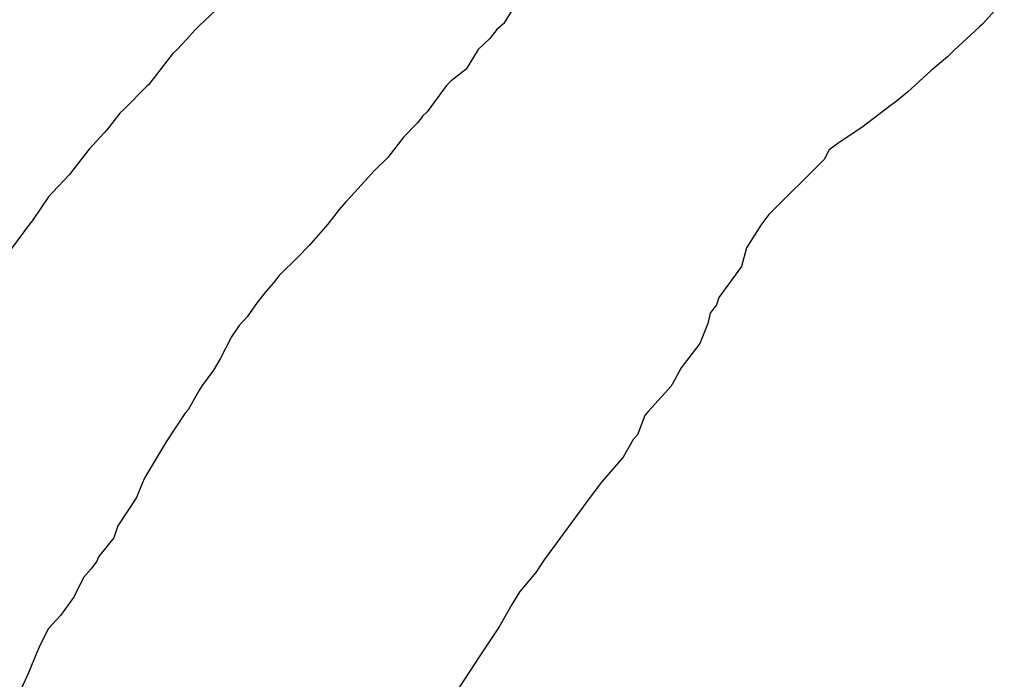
# Model space of a CAD drawing. Extents: x 158343 to 162498, y 431347 to 434500.
# Tile 188 of 248: x 159567 to 159579, y 434122 to 434130. Entities that reach past the tile are written whole.
import ezdxf

# ---------------------------------------------------------------- set-up
doc = ezdxf.new("R2010")
doc.units = 0
doc.header["$LTSCALE"] = 10
doc.header["$MEASUREMENT"] = 0
doc.layers.add('000_arcering', color=8, linetype='CONTINUOUS')
doc.layers.add('def. con-hoogtelijn (index)', color=8, linetype='CONTINUOUS')

# ---------------------------------------------------------------- blocks, each defined once
blk = doc.blocks.new('bestaande hoogtelijnen')
at = {"layer": 'def. con-hoogtelijn (index)'}
for p, q in [((-98.625, 63.618), (-98.955, 63.304)), ((-98.625, 63.618), (-98.955, 63.304)), ((-89.293, 63.609), (-89.555, 63.319)), ((-89.293, 63.609), (-89.555, 63.319)), ((-95.194, 63.504), (-95.302, 63.329)), ((-95.194, 63.504), (-95.302, 63.329)), ((-95.194, 63.504), (-95.302, 63.329)), ((-99.01, 63.25), (-99.109, 63.136)), ((-99.01, 63.25), (-99.109, 63.136)), ((-98.955, 63.304), (-99.01, 63.25)), ((-98.955, 63.304), (-99.01, 63.25)), ((-95.386, 63.257), (-95.468, 63.149)), ((-95.386, 63.257), (-95.468, 63.149)), ((-95.386, 63.257), (-95.468, 63.149)), ((-95.302, 63.329), (-95.386, 63.257)), ((-95.302, 63.329), (-95.386, 63.257)), ((-95.302, 63.329), (-95.386, 63.257)), ((-89.588, 63.292), (-89.902, 63)), ((-89.588, 63.292), (-89.902, 63)), ((-89.555, 63.319), (-89.588, 63.292)), ((-89.555, 63.319), (-89.588, 63.292)), ((-99.109, 63.136), (-99.224, 63.017)), ((-99.109, 63.136), (-99.224, 63.017)), ((-95.468, 63.149), (-95.607, 63.015)), ((-95.468, 63.149), (-95.607, 63.015)), ((-95.468, 63.149), (-95.607, 63.015)), ((-99.224, 63.017), (-99.278, 62.963)), ((-99.224, 63.017), (-99.278, 62.963)), ((-95.607, 63.015), (-95.754, 62.781)), ((-95.607, 63.015), (-95.754, 62.781)), ((-95.607, 63.015), (-95.754, 62.781)), ((-99.278, 62.963), (-99.549, 62.611)), ((-99.278, 62.963), (-99.549, 62.611)), ((-89.973, 62.927), (-90.172, 62.766)), ((-89.973, 62.927), (-90.172, 62.766)), ((-89.902, 63), (-89.973, 62.927)), ((-89.902, 63), (-89.973, 62.927)), ((-95.754, 62.781), (-95.933, 62.642)), ((-95.754, 62.781), (-95.933, 62.642)), ((-95.754, 62.781), (-95.933, 62.642)), ((-90.172, 62.766), (-90.453, 62.505)), ((-90.172, 62.766), (-90.453, 62.505)), ((-99.585, 62.576), (-99.855, 62.304)), ((-99.585, 62.576), (-99.855, 62.304)), ((-99.567, 62.594), (-99.585, 62.576)), ((-99.567, 62.594), (-99.585, 62.576)), ((-99.549, 62.611), (-99.567, 62.594)), ((-99.549, 62.611), (-99.567, 62.594)), ((-95.988, 62.586), (-96.222, 62.267)), ((-95.988, 62.586), (-96.222, 62.267)), ((-95.988, 62.586), (-96.222, 62.267)), ((-95.933, 62.642), (-95.988, 62.586)), ((-95.933, 62.642), (-95.988, 62.586)), ((-95.933, 62.642), (-95.988, 62.586)), ((-90.453, 62.505), (-90.607, 62.38)), ((-90.453, 62.505), (-90.607, 62.38)), ((-99.855, 62.304), (-99.91, 62.252)), ((-99.855, 62.304), (-99.91, 62.252)), ((-90.646, 62.352), (-91.002, 62.081)), ((-90.646, 62.352), (-91.002, 62.081)), ((-90.622, 62.368), (-90.646, 62.352)), ((-90.622, 62.368), (-90.646, 62.352)), ((-90.607, 62.38), (-90.622, 62.368)), ((-90.607, 62.38), (-90.622, 62.368)), ((-99.91, 62.252), (-100.048, 62.075)), ((-99.91, 62.252), (-100.048, 62.075)), ((-96.291, 62.197), (-96.343, 62.131)), ((-96.291, 62.197), (-96.343, 62.131)), ((-96.291, 62.197), (-96.343, 62.131)), ((-96.278, 62.215), (-96.291, 62.197)), ((-96.278, 62.215), (-96.291, 62.197)), ((-96.278, 62.215), (-96.291, 62.197)), ((-96.222, 62.267), (-96.278, 62.215)), ((-96.222, 62.267), (-96.278, 62.215)), ((-96.222, 62.267), (-96.278, 62.215)), ((-100.048, 62.075), (-100.1, 62.018)), ((-100.048, 62.075), (-100.1, 62.018)), ((-96.343, 62.131), (-96.5, 61.967)), ((-96.343, 62.131), (-96.5, 61.967)), ((-96.343, 62.131), (-96.5, 61.967)), ((-91.002, 62.081), (-91.273, 61.9)), ((-91.002, 62.081), (-91.273, 61.9)), ((-100.1, 62.018), (-100.278, 61.819)), ((-100.1, 62.018), (-100.278, 61.819)), ((-96.5, 61.967), (-96.692, 61.719)), ((-96.5, 61.967), (-96.692, 61.719)), ((-96.5, 61.967), (-96.692, 61.719)), ((-91.273, 61.9), (-91.399, 61.81)), ((-91.273, 61.9), (-91.399, 61.81)), ((-100.295, 61.802), (-100.504, 61.531)), ((-100.295, 61.802), (-100.504, 61.531)), ((-100.278, 61.819), (-100.295, 61.802)), ((-100.278, 61.819), (-100.295, 61.802)), ((-96.692, 61.719), (-96.857, 61.562)), ((-96.692, 61.719), (-96.857, 61.562)), ((-96.692, 61.719), (-96.857, 61.562)), ((-91.399, 61.81), (-91.45, 61.699)), ((-91.399, 61.81), (-91.45, 61.699)), ((-91.45, 61.699), (-92.118, 61.034)), ((-91.45, 61.699), (-92.118, 61.034)), ((-100.52, 61.514), (-100.714, 61.304)), ((-100.52, 61.514), (-100.714, 61.304)), ((-100.504, 61.531), (-100.52, 61.514)), ((-100.504, 61.531), (-100.52, 61.514)), ((-96.857, 61.562), (-97.09, 61.304)), ((-96.857, 61.562), (-97.09, 61.304)), ((-96.857, 61.562), (-97.09, 61.304)), ((-100.768, 61.247), (-100.951, 60.977)), ((-100.768, 61.247), (-100.951, 60.977)), ((-100.714, 61.304), (-100.768, 61.247)), ((-100.714, 61.304), (-100.768, 61.247)), ((-97.14, 61.247), (-97.197, 61.188)), ((-97.14, 61.247), (-97.197, 61.188)), ((-97.14, 61.247), (-97.197, 61.188)), ((-97.09, 61.304), (-97.14, 61.247)), ((-97.09, 61.304), (-97.14, 61.247)), ((-97.09, 61.304), (-97.14, 61.247)), ((-97.197, 61.188), (-97.278, 61.096)), ((-97.197, 61.188), (-97.278, 61.096)), ((-97.197, 61.188), (-97.278, 61.096)), ((-97.278, 61.096), (-97.414, 60.921)), ((-97.278, 61.096), (-97.414, 60.921)), ((-97.278, 61.096), (-97.414, 60.921)), ((-92.118, 61.034), (-92.214, 60.907)), ((-92.118, 61.034), (-92.214, 60.907)), ((-101.008, 60.904), (-101.278, 60.536)), ((-101.008, 60.904), (-101.278, 60.536)), ((-100.951, 60.977), (-101.008, 60.904)), ((-100.951, 60.977), (-101.008, 60.904)), ((-97.414, 60.921), (-97.636, 60.663)), ((-97.414, 60.921), (-97.636, 60.663)), ((-97.414, 60.921), (-97.636, 60.663)), ((-92.214, 60.907), (-92.386, 60.635)), ((-92.214, 60.907), (-92.386, 60.635)), ((-97.636, 60.663), (-97.771, 60.527)), ((-97.636, 60.663), (-97.771, 60.527)), ((-97.636, 60.663), (-97.771, 60.527)), ((-97.771, 60.527), (-97.999, 60.304)), ((-97.771, 60.527), (-97.999, 60.304)), ((-97.771, 60.527), (-97.999, 60.304)), ((-92.386, 60.635), (-92.447, 60.413)), ((-92.386, 60.635), (-92.447, 60.413)), ((-92.447, 60.413), (-92.72, 60.041)), ((-92.447, 60.413), (-92.72, 60.041)), ((-97.999, 60.304), (-98.068, 60.216)), ((-97.999, 60.304), (-98.068, 60.216)), ((-97.999, 60.304), (-98.068, 60.216)), ((-98.068, 60.216), (-98.156, 60.116)), ((-98.068, 60.216), (-98.156, 60.116)), ((-98.068, 60.216), (-98.156, 60.116)), ((-98.156, 60.116), (-98.261, 59.981)), ((-98.156, 60.116), (-98.261, 59.981)), ((-98.156, 60.116), (-98.261, 59.981)), ((-98.261, 59.981), (-98.382, 59.807)), ((-98.261, 59.981), (-98.382, 59.807)), ((-98.261, 59.981), (-98.382, 59.807)), ((-92.756, 59.939), (-92.763, 59.93)), ((-92.756, 59.939), (-92.763, 59.93)), ((-92.747, 59.952), (-92.756, 59.939)), ((-92.747, 59.952), (-92.756, 59.939)), ((-92.72, 60.041), (-92.747, 59.952)), ((-92.72, 60.041), (-92.747, 59.952)), ((-92.824, 59.853), (-92.853, 59.727)), ((-92.824, 59.853), (-92.853, 59.727)), ((-92.763, 59.93), (-92.824, 59.853)), ((-92.763, 59.93), (-92.824, 59.853)), ((-98.48, 59.702), (-98.571, 59.567)), ((-98.48, 59.702), (-98.571, 59.567)), ((-98.48, 59.702), (-98.571, 59.567)), ((-98.382, 59.807), (-98.48, 59.702)), ((-98.382, 59.807), (-98.48, 59.702)), ((-98.382, 59.807), (-98.48, 59.702)), ((-92.853, 59.727), (-92.947, 59.487)), ((-92.853, 59.727), (-92.947, 59.487)), ((-98.571, 59.567), (-98.705, 59.303)), ((-98.571, 59.567), (-98.705, 59.303)), ((-98.571, 59.567), (-98.705, 59.303)), ((-92.947, 59.487), (-93.17, 59.197)), ((-92.947, 59.487), (-93.17, 59.197)), ((-98.705, 59.303), (-98.786, 59.169)), ((-98.705, 59.303), (-98.786, 59.169)), ((-98.705, 59.303), (-98.786, 59.169)), ((-98.786, 59.169), (-98.921, 58.985)), ((-98.786, 59.169), (-98.921, 58.985)), ((-98.786, 59.169), (-98.921, 58.985)), ((-93.17, 59.197), (-93.281, 58.997)), ((-93.17, 59.197), (-93.281, 58.997)), ((-93.281, 58.997), (-93.287, 58.986)), ((-93.281, 58.997), (-93.287, 58.986)), ((-98.963, 58.918), (-99.092, 58.691)), ((-98.963, 58.918), (-99.092, 58.691)), ((-98.963, 58.918), (-99.092, 58.691)), ((-98.921, 58.985), (-98.963, 58.918)), ((-98.921, 58.985), (-98.963, 58.918)), ((-98.921, 58.985), (-98.963, 58.918)), ((-93.292, 58.974), (-93.564, 58.674)), ((-93.292, 58.974), (-93.564, 58.674)), ((-93.287, 58.986), (-93.292, 58.974)), ((-93.287, 58.986), (-93.292, 58.974)), ((-99.129, 58.648), (-99.356, 58.307)), ((-99.129, 58.648), (-99.356, 58.307)), ((-99.129, 58.648), (-99.356, 58.307)), ((-99.092, 58.691), (-99.129, 58.648)), ((-99.092, 58.691), (-99.129, 58.648)), ((-99.092, 58.691), (-99.129, 58.648)), ((-93.564, 58.674), (-93.607, 58.622)), ((-93.564, 58.674), (-93.607, 58.622)), ((-93.607, 58.622), (-93.697, 58.39)), ((-93.607, 58.622), (-93.697, 58.39)), ((-99.356, 58.307), (-99.61, 57.878)), ((-99.356, 58.307), (-99.61, 57.878)), ((-99.356, 58.307), (-99.61, 57.878)), ((-93.749, 58.336), (-93.868, 58.121)), ((-93.749, 58.336), (-93.868, 58.121)), ((-93.697, 58.39), (-93.749, 58.336)), ((-93.697, 58.39), (-93.749, 58.336)), ((-93.868, 58.121), (-94.127, 57.821)), ((-93.868, 58.121), (-94.127, 57.821)), ((-99.644, 57.805), (-99.711, 57.639)), ((-99.644, 57.805), (-99.711, 57.639)), ((-99.644, 57.805), (-99.711, 57.639)), ((-99.614, 57.871), (-99.644, 57.805)), ((-99.614, 57.871), (-99.644, 57.805)), ((-99.614, 57.871), (-99.644, 57.805)), ((-99.61, 57.878), (-99.614, 57.871)), ((-99.61, 57.878), (-99.614, 57.871)), ((-99.61, 57.878), (-99.614, 57.871)), ((-94.127, 57.821), (-94.252, 57.66)), ((-94.127, 57.821), (-94.252, 57.66)), ((-99.711, 57.639), (-99.934, 57.3)), ((-99.711, 57.639), (-99.934, 57.3)), ((-99.711, 57.639), (-99.934, 57.3)), ((-94.252, 57.66), (-94.815, 56.89)), ((-94.252, 57.66), (-94.815, 56.89)), ((-99.934, 57.3), (-99.984, 57.153)), ((-99.934, 57.3), (-99.984, 57.153)), ((-99.934, 57.3), (-99.984, 57.153)), ((-99.984, 57.153), (-100.166, 56.926)), ((-99.984, 57.153), (-100.166, 56.926)), ((-99.984, 57.153), (-100.166, 56.926)), ((-100.186, 56.876), (-100.254, 56.782)), ((-100.186, 56.876), (-100.254, 56.782)), ((-100.186, 56.876), (-100.254, 56.782)), ((-100.166, 56.926), (-100.186, 56.876)), ((-100.166, 56.926), (-100.186, 56.876)), ((-100.166, 56.926), (-100.186, 56.876)), ((-94.815, 56.89), (-94.847, 56.841)), ((-94.815, 56.89), (-94.847, 56.841)), ((-100.254, 56.782), (-100.348, 56.677)), ((-100.254, 56.782), (-100.348, 56.677)), ((-100.254, 56.782), (-100.348, 56.677)), ((-94.847, 56.841), (-94.918, 56.739)), ((-94.847, 56.841), (-94.918, 56.739)), ((-100.348, 56.677), (-100.417, 56.538)), ((-100.348, 56.677), (-100.417, 56.538)), ((-100.348, 56.677), (-100.417, 56.538)), ((-94.918, 56.739), (-95.11, 56.508)), ((-94.918, 56.739), (-95.11, 56.508)), ((-100.417, 56.538), (-100.466, 56.436)), ((-100.417, 56.538), (-100.466, 56.436)), ((-100.417, 56.538), (-100.466, 56.436)), ((-95.11, 56.508), (-95.205, 56.352)), ((-95.11, 56.508), (-95.205, 56.352)), ((-100.466, 56.436), (-100.622, 56.22)), ((-100.466, 56.436), (-100.622, 56.22)), ((-100.466, 56.436), (-100.622, 56.22)), ((-95.205, 56.352), (-95.356, 56.087)), ((-95.205, 56.352), (-95.356, 56.087)), ((-100.622, 56.22), (-100.766, 56.064)), ((-100.622, 56.22), (-100.766, 56.064)), ((-100.622, 56.22), (-100.766, 56.064)), ((-100.766, 56.064), (-100.863, 55.876)), ((-100.766, 56.064), (-100.863, 55.876)), ((-100.766, 56.064), (-100.863, 55.876)), ((-95.356, 56.087), (-95.621, 55.688)), ((-95.356, 56.087), (-95.621, 55.688)), ((-100.863, 55.876), (-100.907, 55.777)), ((-100.863, 55.876), (-100.907, 55.777)), ((-100.863, 55.876), (-100.907, 55.777)), ((-100.907, 55.777), (-101.006, 55.534)), ((-100.907, 55.777), (-101.006, 55.534)), ((-100.907, 55.777), (-101.006, 55.534)), ((-95.626, 55.68), (-95.886, 55.284)), ((-95.626, 55.68), (-95.886, 55.284)), ((-95.623, 55.685), (-95.626, 55.68)), ((-95.623, 55.685), (-95.626, 55.68)), ((-95.621, 55.688), (-95.623, 55.685)), ((-95.621, 55.688), (-95.623, 55.685)), ((-101.006, 55.534), (-101.092, 55.348)), ((-101.006, 55.534), (-101.092, 55.348)), ((-101.006, 55.534), (-101.092, 55.348))]:
    blk.add_line(p, q, dxfattribs=at)

msp = doc.modelspace()

# ---------------------------------------------------------------- block references
at = {"layer": '000_arcering'}
msp.add_blockref('bestaande hoogtelijnen', (159667.804, 434066.432), dxfattribs=at)

doc.saveas('drawing.dxf')
